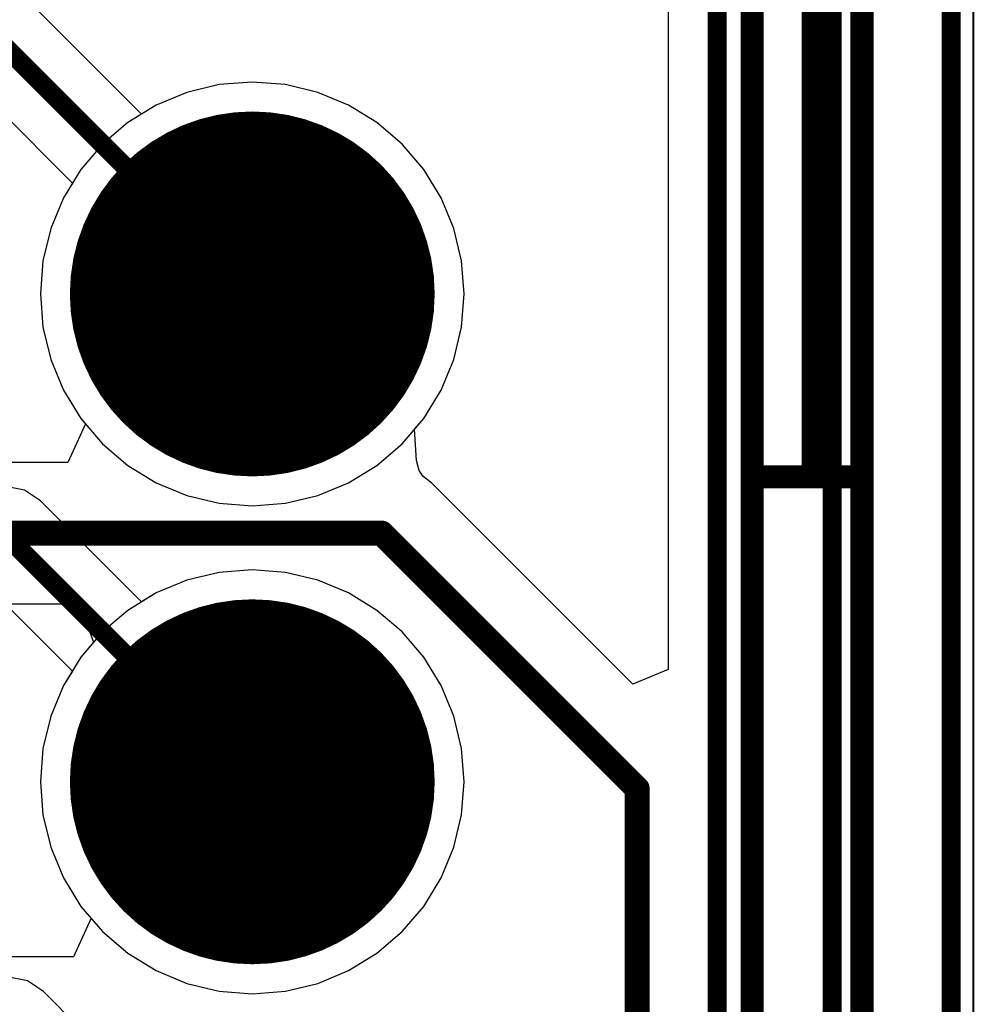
# Model space of a CAD drawing. Header units: millimetres. Extents: x 138 to 555, y 26 to 334.
# Tile 76 of 256: x 344 to 349, y 93 to 98. Entities that reach past the tile are written whole.
import ezdxf

# ---------------------------------------------------------------- set-up
doc = ezdxf.new("R2010")
doc.units = ezdxf.units.MM
for name, color, linetype in [('BottomLayer', 5, 'Continuous'), ('BottomSolder', 6, 'Continuous'), ('DrillDrawing', 1, 'Continuous'), ('Mechanical20', 56, 'Continuous'), ('Mechanical27', 56, 'Continuous'), ('MidLayer1', 16, 'Continuous'), ('MidLayer2', 76, 'Continuous'), ('MidLayer3', 90, 'Continuous'), ('MidLayer4', 156, 'Continuous'), ('MultiLayer', 9, 'Continuous'), ('PadHoleLayer', 156, 'Continuous'), ('TopLayer', 1, 'Continuous'), ('TopOverlay', 2, 'Continuous'), ('TopSolder', 216, 'Continuous')]:
    doc.layers.add(name, color=color, linetype=linetype)

# ---------------------------------------------------------------- blocks, each defined once
blk = doc.blocks.new('CON_SAMTEC_TST_117_01_T_D_519')
at = {"layer": 'BottomLayer', "const_width": 0.9}
for points in [[(-0.45, -1.27, 1), (0.45, -1.27, 1)], [(2.09, -1.27, 1), (2.99, -1.27, 1)]]:
    blk.add_lwpolyline(points, format="xyb", close=True, dxfattribs=at)
at = {"layer": 'BottomSolder', "const_width": 0.95}
for points in [[(-0.475, -1.27, 1), (0.475, -1.27, 1)], [(2.065, -1.27, 1), (3.015, -1.27, 1)]]:
    blk.add_lwpolyline(points, format="xyb", close=True, dxfattribs=at)
at = {"layer": 'Mechanical20', "const_width": 0.01}
blk.add_lwpolyline([(-25.6, -5.025), (25.6, -5.025)], dxfattribs=at)
at = {"layer": 'Mechanical27', "const_width": 0.01}
for points in [[(-1.5875, -3.8735), (1.5875, -3.8735)], [(1.5875, -3.8735), (24.8285, -3.8735)], [(1.5875, -3.8735), (1.5875, -4.445)], [(1.5875, -4.191), (25.146, -4.191)], [(-25.4, -4.445), (25.4, -4.445)]]:
    blk.add_lwpolyline(points, dxfattribs=at)
at = {"layer": 'Mechanical27', "const_width": 0.005}
for points in [[(1.585, -3.8735, 1), (1.59, -3.8735, 1)], [(1.585, -3.8735, 1), (1.59, -3.8735, 1)], [(1.585, -3.8735, 1), (1.59, -3.8735, 1)], [(1.585, -4.191, 1), (1.59, -4.191, 1)], [(1.585, -4.445, 1), (1.59, -4.445, 1)]]:
    blk.add_lwpolyline(points, format="xyb", close=True, dxfattribs=at)
at = {"layer": 'MidLayer1', "const_width": 0.9}
for points in [[(-0.45, -1.27, 1), (0.45, -1.27, 1)], [(2.09, -1.27, 1), (2.99, -1.27, 1)]]:
    blk.add_lwpolyline(points, format="xyb", close=True, dxfattribs=at)
at = {"layer": 'MidLayer2', "const_width": 0.9}
for points in [[(-0.45, -1.27, 1), (0.45, -1.27, 1)], [(2.09, -1.27, 1), (2.99, -1.27, 1)]]:
    blk.add_lwpolyline(points, format="xyb", close=True, dxfattribs=at)
at = {"layer": 'MidLayer3', "const_width": 0.9}
for points in [[(-0.45, -1.27, 1), (0.45, -1.27, 1)], [(2.09, -1.27, 1), (2.99, -1.27, 1)]]:
    blk.add_lwpolyline(points, format="xyb", close=True, dxfattribs=at)
at = {"layer": 'MidLayer4', "const_width": 0.9}
for points in [[(-0.45, -1.27, 1), (0.45, -1.27, 1)], [(2.09, -1.27, 1), (2.99, -1.27, 1)]]:
    blk.add_lwpolyline(points, format="xyb", close=True, dxfattribs=at)
at = {"layer": 'MultiLayer', "const_width": 0.9}
for points in [[(-0.45, -1.27, 1), (0.45, -1.27, 1)], [(2.09, -1.27, 1), (2.99, -1.27, 1)]]:
    blk.add_lwpolyline(points, format="xyb", close=True, dxfattribs=at)
at = {"layer": 'PadHoleLayer', "const_width": 0.55}
for points in [[(-0.275, -1.27, 1), (0.275, -1.27, 1)], [(2.265, -1.27, 1), (2.815, -1.27, 1)]]:
    blk.add_lwpolyline(points, format="xyb", close=True, dxfattribs=at)
at = {"layer": 'TopLayer', "const_width": 0.9}
for points in [[(-0.45, -1.27, 1), (0.45, -1.27, 1)], [(2.09, -1.27, 1), (2.99, -1.27, 1)]]:
    blk.add_lwpolyline(points, format="xyb", close=True, dxfattribs=at)
at = {"layer": 'TopOverlay', "const_width": 0.12}
for points in [[(-1.5875, -3.8735), (1.5875, -3.8735)], [(1.5875, -3.8735), (1.5875, -4.445)], [(1.5875, -3.8735), (24.8285, -3.8735)], [(1.5875, -4.191), (25.146, -4.191)], [(-25.4, -4.445), (25.4, -4.445)]]:
    blk.add_lwpolyline(points, dxfattribs=at)
at = {"layer": 'TopOverlay', "const_width": 0.06}
for points in [[(1.5575, -3.8735, 1), (1.6175, -3.8735, 1)], [(1.5575, -3.8735, 1), (1.6175, -3.8735, 1)], [(1.5575, -3.8735, 1), (1.6175, -3.8735, 1)], [(1.5575, -4.191, 1), (1.6175, -4.191, 1)], [(1.5575, -4.445, 1), (1.6175, -4.445, 1)]]:
    blk.add_lwpolyline(points, format="xyb", close=True, dxfattribs=at)
at = {"layer": 'TopSolder', "const_width": 0.95}
for points in [[(-0.475, -1.27, 1), (0.475, -1.27, 1)], [(2.065, -1.27, 1), (3.015, -1.27, 1)]]:
    blk.add_lwpolyline(points, format="xyb", close=True, dxfattribs=at)

msp = doc.modelspace()

# ---------------------------------------------------------------- linework, layer by layer
at = {"layer": 'BottomLayer'}
for p, q in [((347.6064, 99.4546), (347.6064, 94.5674)), ((345.2678, 97.6122), (345.0995, 97.5718)), ((345.4405, 97.6258), (345.2678, 97.6122)), ((345.6131, 97.6122), (345.4405, 97.6258)), ((345.7814, 97.5718), (345.6131, 97.6122)), ((345.0995, 97.5718), (344.9395, 97.5055)), ((345.9414, 97.5055), (345.7814, 97.5718)), ((344.9395, 97.5055), (344.7919, 97.4151)), ((346.089, 97.4151), (345.9414, 97.5055)), ((344.7919, 97.4151), (344.6602, 97.3026)), ((346.2207, 97.3026), (346.089, 97.4151)), ((344.6602, 97.3026), (344.5478, 97.171)), ((346.3331, 97.171), (346.2207, 97.3026)), ((344.5478, 97.171), (344.4573, 97.0233)), ((346.4236, 97.0233), (346.3331, 97.171)), ((344.4573, 97.0233), (344.3911, 96.8634)), ((346.4899, 96.8634), (346.4236, 97.0233)), ((344.3911, 96.8634), (344.3506, 96.695)), ((346.5303, 96.695), (346.4899, 96.8634)), ((344.3506, 96.695), (344.3371, 96.5224)), ((346.5439, 96.5224), (346.5303, 96.695)), ((344.3371, 96.5224), (344.3506, 96.3498)), ((346.5303, 96.3498), (346.5439, 96.5224)), ((344.3506, 96.3498), (344.3911, 96.1814)), ((346.4899, 96.1814), (346.5303, 96.3498)), ((344.3911, 96.1814), (344.4573, 96.0215)), ((346.4236, 96.0215), (346.4899, 96.1814)), ((344.4573, 96.0215), (344.5478, 95.8738)), ((346.3331, 95.8738), (346.4236, 96.0215)), ((344.5478, 95.8738), (344.5722, 95.8453)), ((346.285, 95.8175), (346.3331, 95.8738)), ((344.5722, 95.8453), (344.48, 95.6453)), ((346.2952, 95.6546), (346.285, 95.8175)), ((344.48, 95.6453), (343.7924, 95.6453)), ((346.3098, 95.6033), (346.2952, 95.6546)), ((346.3297, 95.5722), (346.3098, 95.6033)), ((346.375, 95.5374), (346.3297, 95.5722)), ((347.4216, 94.4909), (346.375, 95.5374)), ((343.7403, 94.909), (344.5274, 94.909)), ((344.5274, 94.909), (344.5495, 94.8847)), ((344.5495, 94.8847), (344.6144, 94.709)), ((344.6144, 94.709), (344.5478, 94.631)), ((344.5478, 94.631), (344.4573, 94.4833)), ((347.6064, 94.5674), (347.4216, 94.4909)), ((344.4573, 94.4833), (344.3911, 94.3234)), ((344.3911, 94.3234), (344.3506, 94.155)), ((344.3506, 94.155), (344.3371, 93.9824)), ((344.3371, 93.9824), (344.3506, 93.8098)), ((344.3506, 93.8098), (344.3911, 93.6414)), ((344.3911, 93.6414), (344.4573, 93.4815)), ((344.4573, 93.4815), (344.5478, 93.3338)), ((344.5478, 93.3338), (344.6007, 93.2718)), ((344.6007, 93.2718), (344.509, 93.0718)), ((344.509, 93.0718), (343.759, 93.0718))]:
    msp.add_line(p, q, dxfattribs=at)
for points, const_width in [([(349.0796, 72.0829), (349.0796, 101.8617)], 0.1), ([(348.4599, 71.4132), (348.4599, 101.7705)], 0.1), ([(347.8613, 72.1487), (347.8613, 99.5602)], 0.1), ([(341.9431, 95.2771), (346.1147, 95.2771)], 0.13), ([(346.1147, 95.2771), (347.445, 93.9468)], 0.13), ([(347.445, 75.667), (347.445, 93.9468)], 0.13)]:
    msp.add_lwpolyline(points, dxfattribs=dict(at, const_width=const_width))
at = {"layer": 'BottomLayer', "const_width": 0.065}
for points in [[(346.0822, 95.2771, 1), (346.1472, 95.2771, 1)], [(346.0822, 95.2771, 1), (346.1472, 95.2771, 1)], [(347.4125, 93.9468, 1), (347.4775, 93.9468, 1)], [(347.4125, 93.9468, 1), (347.4775, 93.9468, 1)]]:
    msp.add_lwpolyline(points, format="xyb", close=True, dxfattribs=at)
at = {"layer": 'DrillDrawing', "const_width": 0.0508}
for points in [[(345.1865, 96.7764), (345.4405, 96.6494)], [(345.1865, 96.7764), (345.3135, 96.5224)], [(345.4405, 96.6494), (345.6945, 96.7764)], [(345.5675, 96.5224), (345.6945, 96.7764)], [(345.2881, 96.6748), (345.4405, 96.5986)], [(345.2881, 96.6748), (345.3643, 96.5224)], [(345.4405, 96.5986), (345.5929, 96.6748)], [(345.5167, 96.5224), (345.5929, 96.6748)], [(345.1865, 96.2684), (345.3135, 96.5224)], [(345.2881, 96.37), (345.3643, 96.5224)], [(345.5167, 96.5224), (345.5929, 96.37)], [(345.5675, 96.5224), (345.6945, 96.2684)], [(345.2881, 96.37), (345.4405, 96.4462)], [(345.4405, 96.4462), (345.5929, 96.37)], [(345.1865, 96.2684), (345.4405, 96.3954)], [(345.4405, 96.3954), (345.6945, 96.2684)], [(345.1865, 94.2364), (345.4405, 94.1094)], [(345.1865, 94.2364), (345.3135, 93.9824)], [(345.4405, 94.1094), (345.6945, 94.2364)], [(345.5675, 93.9824), (345.6945, 94.2364)], [(345.2881, 94.1348), (345.4405, 94.0586)], [(345.2881, 94.1348), (345.3643, 93.9824)], [(345.4405, 94.0586), (345.5929, 94.1348)], [(345.5167, 93.9824), (345.5929, 94.1348)], [(345.1865, 93.7284), (345.3135, 93.9824)], [(345.2881, 93.83), (345.3643, 93.9824)], [(345.5167, 93.9824), (345.5929, 93.83)], [(345.5675, 93.9824), (345.6945, 93.7284)], [(345.2881, 93.83), (345.4405, 93.9062)], [(345.4405, 93.9062), (345.5929, 93.83)], [(345.1865, 93.7284), (345.4405, 93.8554)], [(345.4405, 93.8554), (345.6945, 93.7284)]]:
    msp.add_lwpolyline(points, dxfattribs=at)
at = {"layer": 'DrillDrawing', "const_width": 0.0254}
for points in [[(345.1738, 96.7764, 1), (345.1992, 96.7764, 1)], [(345.1738, 96.7764, 1), (345.1992, 96.7764, 1)], [(345.6818, 96.7764, 1), (345.7072, 96.7764, 1)], [(345.6818, 96.7764, 1), (345.7072, 96.7764, 1)], [(345.2754, 96.6748, 1), (345.3008, 96.6748, 1)], [(345.2754, 96.6748, 1), (345.3008, 96.6748, 1)], [(345.5802, 96.6748, 1), (345.6056, 96.6748, 1)], [(345.5802, 96.6748, 1), (345.6056, 96.6748, 1)], [(345.4278, 96.6494, 1), (345.4532, 96.6494, 1)], [(345.4278, 96.6494, 1), (345.4532, 96.6494, 1)], [(345.4278, 96.5986, 1), (345.4532, 96.5986, 1)], [(345.4278, 96.5986, 1), (345.4532, 96.5986, 1)], [(345.3008, 96.5224, 1), (345.3262, 96.5224, 1)], [(345.3008, 96.5224, 1), (345.3262, 96.5224, 1)], [(345.3516, 96.5224, 1), (345.377, 96.5224, 1)], [(345.3516, 96.5224, 1), (345.377, 96.5224, 1)], [(345.504, 96.5224, 1), (345.5294, 96.5224, 1)], [(345.504, 96.5224, 1), (345.5294, 96.5224, 1)], [(345.5548, 96.5224, 1), (345.5802, 96.5224, 1)], [(345.5548, 96.5224, 1), (345.5802, 96.5224, 1)], [(345.4278, 96.4462, 1), (345.4532, 96.4462, 1)], [(345.4278, 96.4462, 1), (345.4532, 96.4462, 1)], [(345.2754, 96.37, 1), (345.3008, 96.37, 1)], [(345.2754, 96.37, 1), (345.3008, 96.37, 1)], [(345.4278, 96.3954, 1), (345.4532, 96.3954, 1)], [(345.4278, 96.3954, 1), (345.4532, 96.3954, 1)], [(345.5802, 96.37, 1), (345.6056, 96.37, 1)], [(345.5802, 96.37, 1), (345.6056, 96.37, 1)], [(345.1738, 96.2684, 1), (345.1992, 96.2684, 1)], [(345.1738, 96.2684, 1), (345.1992, 96.2684, 1)], [(345.6818, 96.2684, 1), (345.7072, 96.2684, 1)], [(345.6818, 96.2684, 1), (345.7072, 96.2684, 1)], [(345.1738, 94.2364, 1), (345.1992, 94.2364, 1)], [(345.1738, 94.2364, 1), (345.1992, 94.2364, 1)], [(345.6818, 94.2364, 1), (345.7072, 94.2364, 1)], [(345.6818, 94.2364, 1), (345.7072, 94.2364, 1)], [(345.2754, 94.1348, 1), (345.3008, 94.1348, 1)], [(345.2754, 94.1348, 1), (345.3008, 94.1348, 1)], [(345.4278, 94.1094, 1), (345.4532, 94.1094, 1)], [(345.4278, 94.1094, 1), (345.4532, 94.1094, 1)], [(345.5802, 94.1348, 1), (345.6056, 94.1348, 1)], [(345.5802, 94.1348, 1), (345.6056, 94.1348, 1)], [(345.4278, 94.0586, 1), (345.4532, 94.0586, 1)], [(345.4278, 94.0586, 1), (345.4532, 94.0586, 1)], [(345.3008, 93.9824, 1), (345.3262, 93.9824, 1)], [(345.3008, 93.9824, 1), (345.3262, 93.9824, 1)], [(345.3516, 93.9824, 1), (345.377, 93.9824, 1)], [(345.3516, 93.9824, 1), (345.377, 93.9824, 1)], [(345.504, 93.9824, 1), (345.5294, 93.9824, 1)], [(345.504, 93.9824, 1), (345.5294, 93.9824, 1)], [(345.5548, 93.9824, 1), (345.5802, 93.9824, 1)], [(345.5548, 93.9824, 1), (345.5802, 93.9824, 1)], [(345.4278, 93.9062, 1), (345.4532, 93.9062, 1)], [(345.4278, 93.9062, 1), (345.4532, 93.9062, 1)], [(345.4278, 93.8554, 1), (345.4532, 93.8554, 1)], [(345.4278, 93.8554, 1), (345.4532, 93.8554, 1)], [(345.2754, 93.83, 1), (345.3008, 93.83, 1)], [(345.2754, 93.83, 1), (345.3008, 93.83, 1)], [(345.5802, 93.83, 1), (345.6056, 93.83, 1)], [(345.5802, 93.83, 1), (345.6056, 93.83, 1)], [(345.1738, 93.7284, 1), (345.1992, 93.7284, 1)], [(345.1738, 93.7284, 1), (345.1992, 93.7284, 1)], [(345.6818, 93.7284, 1), (345.7072, 93.7284, 1)], [(345.6818, 93.7284, 1), (345.7072, 93.7284, 1)]]:
    msp.add_lwpolyline(points, format="xyb", close=True, dxfattribs=at)
at = {"layer": 'MidLayer1'}
for p, q in [((345.2678, 97.6122), (345.0995, 97.5718)), ((345.4405, 97.6258), (345.2678, 97.6122)), ((345.6131, 97.6122), (345.4405, 97.6258)), ((345.7814, 97.5718), (345.6131, 97.6122)), ((345.0995, 97.5718), (344.9395, 97.5055)), ((345.9414, 97.5055), (345.7814, 97.5718)), ((344.9395, 97.5055), (344.7919, 97.4151)), ((346.089, 97.4151), (345.9414, 97.5055)), ((344.7919, 97.4151), (344.6602, 97.3026)), ((346.2207, 97.3026), (346.089, 97.4151)), ((344.6602, 97.3026), (344.5478, 97.171)), ((346.3331, 97.171), (346.2207, 97.3026)), ((344.5478, 97.171), (344.4573, 97.0233)), ((346.4236, 97.0233), (346.3331, 97.171)), ((344.4573, 97.0233), (344.3911, 96.8634)), ((346.4899, 96.8634), (346.4236, 97.0233)), ((344.3911, 96.8634), (344.3506, 96.695)), ((346.5303, 96.695), (346.4899, 96.8634)), ((344.3506, 96.695), (344.3371, 96.5224)), ((346.5439, 96.5224), (346.5303, 96.695)), ((344.3371, 96.5224), (344.3506, 96.3498)), ((346.5303, 96.3498), (346.5439, 96.5224)), ((344.3506, 96.3498), (344.3911, 96.1814)), ((346.4899, 96.1814), (346.5303, 96.3498)), ((344.3911, 96.1814), (344.4573, 96.0215)), ((346.4236, 96.0215), (346.4899, 96.1814)), ((344.4573, 96.0215), (344.5478, 95.8738)), ((346.3331, 95.8738), (346.4236, 96.0215)), ((344.5478, 95.8738), (344.6602, 95.7422)), ((346.2207, 95.7422), (346.3331, 95.8738)), ((344.6602, 95.7422), (344.7919, 95.6297)), ((346.089, 95.6297), (346.2207, 95.7422)), ((344.7919, 95.6297), (344.9395, 95.5393)), ((345.9414, 95.5393), (346.089, 95.6297)), ((344.9395, 95.5393), (345.0995, 95.473)), ((345.7814, 95.473), (345.9414, 95.5393)), ((345.0995, 95.473), (345.2678, 95.4326)), ((345.6131, 95.4326), (345.7814, 95.473)), ((345.2678, 95.4326), (345.4405, 95.419)), ((345.4405, 95.419), (345.6131, 95.4326)), ((345.2678, 95.0722), (345.0995, 95.0318)), ((345.4405, 95.0858), (345.2678, 95.0722)), ((345.6131, 95.0722), (345.4405, 95.0858)), ((345.7814, 95.0318), (345.6131, 95.0722)), ((345.0995, 95.0318), (344.9395, 94.9655)), ((345.9414, 94.9655), (345.7814, 95.0318)), ((344.9395, 94.9655), (344.7919, 94.8751)), ((346.089, 94.8751), (345.9414, 94.9655)), ((344.7919, 94.8751), (344.6602, 94.7626)), ((346.2207, 94.7626), (346.089, 94.8751)), ((344.6602, 94.7626), (344.5478, 94.631)), ((346.3331, 94.631), (346.2207, 94.7626)), ((344.5478, 94.631), (344.4573, 94.4833)), ((346.4236, 94.4833), (346.3331, 94.631)), ((344.4573, 94.4833), (344.3911, 94.3234)), ((346.4899, 94.3234), (346.4236, 94.4833)), ((344.3911, 94.3234), (344.3506, 94.155)), ((346.5303, 94.155), (346.4899, 94.3234)), ((344.3506, 94.155), (344.3371, 93.9824)), ((346.5439, 93.9824), (346.5303, 94.155)), ((344.3371, 93.9824), (344.3506, 93.8098)), ((346.5303, 93.8098), (346.5439, 93.9824)), ((344.3506, 93.8098), (344.3911, 93.6414)), ((346.4899, 93.6414), (346.5303, 93.8098)), ((344.3911, 93.6414), (344.4573, 93.4815)), ((346.4236, 93.4815), (346.4899, 93.6414)), ((344.4573, 93.4815), (344.5478, 93.3338)), ((346.3331, 93.3338), (346.4236, 93.4815)), ((344.5478, 93.3338), (344.6602, 93.2022)), ((346.2207, 93.2022), (346.3331, 93.3338)), ((344.6602, 93.2022), (344.7919, 93.0897)), ((346.089, 93.0897), (346.2207, 93.2022)), ((344.7919, 93.0897), (344.9395, 92.9993)), ((345.9414, 92.9993), (346.089, 93.0897)), ((344.9395, 92.9993), (345.0995, 92.933)), ((345.7814, 92.933), (345.9414, 92.9993)), ((345.0995, 92.933), (345.2678, 92.8926)), ((345.2678, 92.8926), (345.4405, 92.879)), ((345.4405, 92.879), (345.6131, 92.8926)), ((345.6131, 92.8926), (345.7814, 92.933))]:
    msp.add_line(p, q, dxfattribs=at)
at = {"layer": 'MidLayer2'}
for p, q in [((345.2678, 97.6122), (345.0995, 97.5718)), ((345.4405, 97.6258), (345.2678, 97.6122)), ((345.6131, 97.6122), (345.4405, 97.6258)), ((345.7814, 97.5718), (345.6131, 97.6122)), ((345.0995, 97.5718), (344.9395, 97.5055)), ((345.9414, 97.5055), (345.7814, 97.5718)), ((344.9395, 97.5055), (344.7919, 97.4151)), ((346.089, 97.4151), (345.9414, 97.5055)), ((344.7919, 97.4151), (344.6602, 97.3026)), ((346.2207, 97.3026), (346.089, 97.4151)), ((344.6602, 97.3026), (344.5478, 97.171)), ((346.3331, 97.171), (346.2207, 97.3026)), ((344.5478, 97.171), (344.4573, 97.0233)), ((346.4236, 97.0233), (346.3331, 97.171)), ((344.4573, 97.0233), (344.3911, 96.8634)), ((346.4899, 96.8634), (346.4236, 97.0233)), ((344.3911, 96.8634), (344.3506, 96.695)), ((346.5303, 96.695), (346.4899, 96.8634)), ((344.3506, 96.695), (344.3371, 96.5224)), ((346.5439, 96.5224), (346.5303, 96.695)), ((344.3371, 96.5224), (344.3506, 96.3498)), ((346.5303, 96.3498), (346.5439, 96.5224)), ((344.3506, 96.3498), (344.3911, 96.1814)), ((346.4899, 96.1814), (346.5303, 96.3498)), ((344.3911, 96.1814), (344.4573, 96.0215)), ((346.4236, 96.0215), (346.4899, 96.1814)), ((344.4573, 96.0215), (344.5478, 95.8738)), ((346.3331, 95.8738), (346.4236, 96.0215)), ((344.5478, 95.8738), (344.6602, 95.7422)), ((346.2207, 95.7422), (346.3331, 95.8738)), ((344.6602, 95.7422), (344.7919, 95.6297)), ((346.089, 95.6297), (346.2207, 95.7422)), ((344.7919, 95.6297), (344.9395, 95.5393)), ((345.9414, 95.5393), (346.089, 95.6297)), ((344.9395, 95.5393), (345.0995, 95.473)), ((345.7814, 95.473), (345.9414, 95.5393)), ((345.0995, 95.473), (345.2678, 95.4326)), ((345.6131, 95.4326), (345.7814, 95.473)), ((345.2678, 95.4326), (345.4405, 95.419)), ((345.4405, 95.419), (345.6131, 95.4326)), ((345.2678, 95.0722), (345.0995, 95.0318)), ((345.4405, 95.0858), (345.2678, 95.0722)), ((345.6131, 95.0722), (345.4405, 95.0858)), ((345.7814, 95.0318), (345.6131, 95.0722)), ((345.0995, 95.0318), (344.9395, 94.9655)), ((345.9414, 94.9655), (345.7814, 95.0318)), ((344.9395, 94.9655), (344.7919, 94.8751)), ((346.089, 94.8751), (345.9414, 94.9655)), ((344.7919, 94.8751), (344.6602, 94.7626)), ((346.2207, 94.7626), (346.089, 94.8751)), ((344.6602, 94.7626), (344.5478, 94.631)), ((346.3331, 94.631), (346.2207, 94.7626)), ((344.5478, 94.631), (344.4573, 94.4833)), ((346.4236, 94.4833), (346.3331, 94.631)), ((344.4573, 94.4833), (344.3911, 94.3234)), ((346.4899, 94.3234), (346.4236, 94.4833)), ((344.3911, 94.3234), (344.3506, 94.155)), ((346.5303, 94.155), (346.4899, 94.3234)), ((344.3506, 94.155), (344.3371, 93.9824)), ((346.5439, 93.9824), (346.5303, 94.155)), ((344.3371, 93.9824), (344.3506, 93.8098)), ((346.5303, 93.8098), (346.5439, 93.9824)), ((344.3506, 93.8098), (344.3911, 93.6414)), ((346.4899, 93.6414), (346.5303, 93.8098)), ((344.3911, 93.6414), (344.4573, 93.4815)), ((346.4236, 93.4815), (346.4899, 93.6414)), ((344.4573, 93.4815), (344.5478, 93.3338)), ((346.3331, 93.3338), (346.4236, 93.4815)), ((344.5478, 93.3338), (344.6602, 93.2022)), ((346.2207, 93.2022), (346.3331, 93.3338)), ((344.6602, 93.2022), (344.7919, 93.0897)), ((346.089, 93.0897), (346.2207, 93.2022)), ((344.7919, 93.0897), (344.9395, 92.9993)), ((345.9414, 92.9993), (346.089, 93.0897)), ((344.9395, 92.9993), (345.0995, 92.933)), ((345.7814, 92.933), (345.9414, 92.9993)), ((345.0995, 92.933), (345.2678, 92.8926)), ((345.2678, 92.8926), (345.4405, 92.879)), ((345.4405, 92.879), (345.6131, 92.8926)), ((345.6131, 92.8926), (345.7814, 92.933))]:
    msp.add_line(p, q, dxfattribs=at)
at = {"layer": 'MidLayer3'}
for p, q in [((345.2678, 97.6122), (345.0995, 97.5718)), ((345.4405, 97.6258), (345.2678, 97.6122)), ((345.6131, 97.6122), (345.4405, 97.6258)), ((345.7814, 97.5718), (345.6131, 97.6122)), ((345.0995, 97.5718), (344.9395, 97.5055)), ((345.9414, 97.5055), (345.7814, 97.5718)), ((344.9395, 97.5055), (344.7919, 97.4151)), ((346.089, 97.4151), (345.9414, 97.5055)), ((344.7919, 97.4151), (344.6602, 97.3026)), ((346.2207, 97.3026), (346.089, 97.4151)), ((344.6602, 97.3026), (344.5478, 97.171)), ((346.3331, 97.171), (346.2207, 97.3026)), ((344.5478, 97.171), (344.4573, 97.0233)), ((346.4236, 97.0233), (346.3331, 97.171)), ((344.4573, 97.0233), (344.3911, 96.8634)), ((346.4899, 96.8634), (346.4236, 97.0233)), ((344.3911, 96.8634), (344.3506, 96.695)), ((346.5303, 96.695), (346.4899, 96.8634)), ((344.3506, 96.695), (344.3371, 96.5224)), ((346.5439, 96.5224), (346.5303, 96.695)), ((344.3371, 96.5224), (344.3506, 96.3498)), ((346.5303, 96.3498), (346.5439, 96.5224)), ((344.3506, 96.3498), (344.3911, 96.1814)), ((346.4899, 96.1814), (346.5303, 96.3498)), ((344.3911, 96.1814), (344.4573, 96.0215)), ((346.4236, 96.0215), (346.4899, 96.1814)), ((344.4573, 96.0215), (344.5478, 95.8738)), ((346.3331, 95.8738), (346.4236, 96.0215)), ((344.5478, 95.8738), (344.6602, 95.7422)), ((346.2207, 95.7422), (346.3331, 95.8738)), ((344.6602, 95.7422), (344.7919, 95.6297)), ((346.089, 95.6297), (346.2207, 95.7422)), ((344.7919, 95.6297), (344.9395, 95.5393)), ((345.9414, 95.5393), (346.089, 95.6297)), ((344.9395, 95.5393), (345.0995, 95.473)), ((345.7814, 95.473), (345.9414, 95.5393)), ((345.0995, 95.473), (345.2678, 95.4326)), ((345.6131, 95.4326), (345.7814, 95.473)), ((345.2678, 95.4326), (345.4405, 95.419)), ((345.4405, 95.419), (345.6131, 95.4326)), ((345.2678, 95.0722), (345.0995, 95.0318)), ((345.4405, 95.0858), (345.2678, 95.0722)), ((345.6131, 95.0722), (345.4405, 95.0858)), ((345.7814, 95.0318), (345.6131, 95.0722)), ((345.0995, 95.0318), (344.9395, 94.9655)), ((345.9414, 94.9655), (345.7814, 95.0318)), ((344.9395, 94.9655), (344.7919, 94.8751)), ((346.089, 94.8751), (345.9414, 94.9655)), ((344.7919, 94.8751), (344.6602, 94.7626)), ((346.2207, 94.7626), (346.089, 94.8751)), ((344.6602, 94.7626), (344.5478, 94.631)), ((346.3331, 94.631), (346.2207, 94.7626)), ((344.5478, 94.631), (344.4573, 94.4833)), ((346.4236, 94.4833), (346.3331, 94.631)), ((344.4573, 94.4833), (344.3911, 94.3234)), ((346.4899, 94.3234), (346.4236, 94.4833)), ((344.3911, 94.3234), (344.3506, 94.155)), ((346.5303, 94.155), (346.4899, 94.3234)), ((344.3506, 94.155), (344.3371, 93.9824)), ((346.5439, 93.9824), (346.5303, 94.155)), ((344.3371, 93.9824), (344.3506, 93.8098)), ((346.5303, 93.8098), (346.5439, 93.9824)), ((344.3506, 93.8098), (344.3911, 93.6414)), ((346.4899, 93.6414), (346.5303, 93.8098)), ((344.3911, 93.6414), (344.4573, 93.4815)), ((346.4236, 93.4815), (346.4899, 93.6414)), ((344.4573, 93.4815), (344.5478, 93.3338)), ((346.3331, 93.3338), (346.4236, 93.4815)), ((344.5478, 93.3338), (344.6602, 93.2022)), ((346.2207, 93.2022), (346.3331, 93.3338)), ((344.6602, 93.2022), (344.7919, 93.0897)), ((346.089, 93.0897), (346.2207, 93.2022)), ((344.7919, 93.0897), (344.9395, 92.9993)), ((345.9414, 92.9993), (346.089, 93.0897)), ((344.9395, 92.9993), (345.0995, 92.933)), ((345.7814, 92.933), (345.9414, 92.9993)), ((345.0995, 92.933), (345.2678, 92.8926)), ((345.2678, 92.8926), (345.4405, 92.879)), ((345.4405, 92.879), (345.6131, 92.8926)), ((345.6131, 92.8926), (345.7814, 92.933))]:
    msp.add_line(p, q, dxfattribs=at)
at = {"layer": 'MidLayer4'}
for p, q in [((345.2678, 97.6122), (345.0995, 97.5718)), ((345.4405, 97.6258), (345.2678, 97.6122)), ((345.6131, 97.6122), (345.4405, 97.6258)), ((345.7814, 97.5718), (345.6131, 97.6122)), ((345.0995, 97.5718), (344.9395, 97.5055)), ((345.9414, 97.5055), (345.7814, 97.5718)), ((344.9395, 97.5055), (344.7919, 97.4151)), ((346.089, 97.4151), (345.9414, 97.5055)), ((344.7919, 97.4151), (344.6602, 97.3026)), ((346.2207, 97.3026), (346.089, 97.4151)), ((344.6602, 97.3026), (344.5478, 97.171)), ((346.3331, 97.171), (346.2207, 97.3026)), ((344.5478, 97.171), (344.4573, 97.0233)), ((346.4236, 97.0233), (346.3331, 97.171)), ((344.4573, 97.0233), (344.3911, 96.8634)), ((346.4899, 96.8634), (346.4236, 97.0233)), ((344.3911, 96.8634), (344.3506, 96.695)), ((346.5303, 96.695), (346.4899, 96.8634)), ((344.3506, 96.695), (344.3371, 96.5224)), ((346.5439, 96.5224), (346.5303, 96.695)), ((344.3371, 96.5224), (344.3506, 96.3498)), ((346.5303, 96.3498), (346.5439, 96.5224)), ((344.3506, 96.3498), (344.3911, 96.1814)), ((346.4899, 96.1814), (346.5303, 96.3498)), ((344.3911, 96.1814), (344.4573, 96.0215)), ((346.4236, 96.0215), (346.4899, 96.1814)), ((344.4573, 96.0215), (344.5478, 95.8738)), ((346.3331, 95.8738), (346.4236, 96.0215)), ((344.5478, 95.8738), (344.6602, 95.7422)), ((346.2207, 95.7422), (346.3331, 95.8738)), ((344.6602, 95.7422), (344.7919, 95.6297)), ((346.089, 95.6297), (346.2207, 95.7422)), ((344.7919, 95.6297), (344.9395, 95.5393)), ((345.9414, 95.5393), (346.089, 95.6297)), ((344.9395, 95.5393), (345.0995, 95.473)), ((345.7814, 95.473), (345.9414, 95.5393)), ((345.0995, 95.473), (345.2678, 95.4326)), ((345.6131, 95.4326), (345.7814, 95.473)), ((345.2678, 95.4326), (345.4405, 95.419)), ((345.4405, 95.419), (345.6131, 95.4326)), ((345.2678, 95.0722), (345.0995, 95.0318)), ((345.4405, 95.0858), (345.2678, 95.0722)), ((345.6131, 95.0722), (345.4405, 95.0858)), ((345.7814, 95.0318), (345.6131, 95.0722)), ((345.0995, 95.0318), (344.9395, 94.9655)), ((345.9414, 94.9655), (345.7814, 95.0318)), ((344.9395, 94.9655), (344.7919, 94.8751)), ((346.089, 94.8751), (345.9414, 94.9655)), ((344.7919, 94.8751), (344.6602, 94.7626)), ((346.2207, 94.7626), (346.089, 94.8751)), ((344.6602, 94.7626), (344.5478, 94.631)), ((346.3331, 94.631), (346.2207, 94.7626)), ((344.5478, 94.631), (344.4573, 94.4833)), ((346.4236, 94.4833), (346.3331, 94.631)), ((344.4573, 94.4833), (344.3911, 94.3234)), ((346.4899, 94.3234), (346.4236, 94.4833)), ((344.3911, 94.3234), (344.3506, 94.155)), ((346.5303, 94.155), (346.4899, 94.3234)), ((344.3506, 94.155), (344.3371, 93.9824)), ((346.5439, 93.9824), (346.5303, 94.155)), ((344.3371, 93.9824), (344.3506, 93.8098)), ((346.5303, 93.8098), (346.5439, 93.9824)), ((344.3506, 93.8098), (344.3911, 93.6414)), ((346.4899, 93.6414), (346.5303, 93.8098)), ((344.3911, 93.6414), (344.4573, 93.4815)), ((346.4236, 93.4815), (346.4899, 93.6414)), ((344.4573, 93.4815), (344.5478, 93.3338)), ((346.3331, 93.3338), (346.4236, 93.4815)), ((344.5478, 93.3338), (344.6602, 93.2022)), ((346.2207, 93.2022), (346.3331, 93.3338)), ((344.6602, 93.2022), (344.7919, 93.0897)), ((346.089, 93.0897), (346.2207, 93.2022)), ((344.7919, 93.0897), (344.9395, 92.9993)), ((345.9414, 92.9993), (346.089, 93.0897)), ((344.9395, 92.9993), (345.0995, 92.933)), ((345.7814, 92.933), (345.9414, 92.9993)), ((345.0995, 92.933), (345.2678, 92.8926)), ((345.2678, 92.8926), (345.4405, 92.879)), ((345.4405, 92.879), (345.6131, 92.8926)), ((345.6131, 92.8926), (345.7814, 92.933))]:
    msp.add_line(p, q, dxfattribs=at)
at = {"layer": 'TopLayer'}
for p, q in [((344.864, 97.4593), (344.2514, 98.0719)), ((343.9656, 97.6368), (344.5036, 97.0988)), ((345.2678, 97.6122), (345.0995, 97.5718)), ((345.4405, 97.6258), (345.2678, 97.6122)), ((345.6131, 97.6122), (345.4405, 97.6258)), ((345.7814, 97.5718), (345.6131, 97.6122)), ((345.0995, 97.5718), (344.9395, 97.5055)), ((345.9414, 97.5055), (345.7814, 97.5718)), ((344.9395, 97.5055), (344.864, 97.4593)), ((346.089, 97.4151), (345.9414, 97.5055)), ((346.2207, 97.3026), (346.089, 97.4151)), ((346.3331, 97.171), (346.2207, 97.3026)), ((346.4236, 97.0233), (346.3331, 97.171)), ((344.5036, 97.0988), (344.4573, 97.0233)), ((344.4573, 97.0233), (344.3911, 96.8634)), ((346.4899, 96.8634), (346.4236, 97.0233)), ((344.3911, 96.8634), (344.3506, 96.695)), ((346.5303, 96.695), (346.4899, 96.8634)), ((344.3506, 96.695), (344.3371, 96.5224)), ((346.5439, 96.5224), (346.5303, 96.695)), ((344.3371, 96.5224), (344.3506, 96.3498)), ((346.5303, 96.3498), (346.5439, 96.5224)), ((344.3506, 96.3498), (344.3911, 96.1814)), ((346.4899, 96.1814), (346.5303, 96.3498)), ((344.3911, 96.1814), (344.4573, 96.0215)), ((346.4236, 96.0215), (346.4899, 96.1814)), ((344.4573, 96.0215), (344.5478, 95.8738)), ((346.3331, 95.8738), (346.4236, 96.0215)), ((344.5478, 95.8738), (344.6602, 95.7422)), ((346.2207, 95.7422), (346.3331, 95.8738)), ((344.6602, 95.7422), (344.7919, 95.6297)), ((346.089, 95.6297), (346.2207, 95.7422)), ((344.7919, 95.6297), (344.9395, 95.5393)), ((345.9414, 95.5393), (346.089, 95.6297)), ((344.2546, 95.5013), (344.1571, 95.5207)), ((344.9395, 95.5393), (345.0995, 95.473)), ((345.7814, 95.473), (345.9414, 95.5393)), ((344.3373, 95.446), (344.2546, 95.5013)), ((345.0995, 95.473), (345.2678, 95.4326)), ((345.6131, 95.4326), (345.7814, 95.473)), ((344.864, 94.9193), (344.3373, 95.446)), ((345.2678, 95.4326), (345.4405, 95.419)), ((345.4405, 95.419), (345.6131, 95.4326)), ((345.2678, 95.0722), (345.0995, 95.0318)), ((345.4405, 95.0858), (345.2678, 95.0722)), ((345.6131, 95.0722), (345.4405, 95.0858)), ((345.7814, 95.0318), (345.6131, 95.0722)), ((344.0515, 95.0109), (344.5036, 94.5588)), ((345.0995, 95.0318), (344.9395, 94.9655)), ((345.9414, 94.9655), (345.7814, 95.0318)), ((344.9395, 94.9655), (344.864, 94.9193)), ((346.089, 94.8751), (345.9414, 94.9655)), ((346.2207, 94.7626), (346.089, 94.8751)), ((346.3331, 94.631), (346.2207, 94.7626)), ((346.4236, 94.4833), (346.3331, 94.631)), ((344.5036, 94.5588), (344.4573, 94.4833)), ((344.4573, 94.4833), (344.3911, 94.3234)), ((346.4899, 94.3234), (346.4236, 94.4833)), ((344.3911, 94.3234), (344.3506, 94.155)), ((346.5303, 94.155), (346.4899, 94.3234)), ((344.3506, 94.155), (344.3371, 93.9824)), ((346.5439, 93.9824), (346.5303, 94.155)), ((344.3371, 93.9824), (344.3506, 93.8098)), ((346.5303, 93.8098), (346.5439, 93.9824)), ((344.3506, 93.8098), (344.3911, 93.6414)), ((346.4899, 93.6414), (346.5303, 93.8098)), ((344.3911, 93.6414), (344.4573, 93.4815)), ((346.4236, 93.4815), (346.4899, 93.6414)), ((344.4573, 93.4815), (344.5478, 93.3338)), ((346.3331, 93.3338), (346.4236, 93.4815)), ((344.5478, 93.3338), (344.6602, 93.2022)), ((346.2207, 93.2022), (346.3331, 93.3338)), ((344.6602, 93.2022), (344.7919, 93.0897)), ((346.089, 93.0897), (346.2207, 93.2022)), ((344.7919, 93.0897), (344.9395, 92.9993)), ((345.9414, 92.9993), (346.089, 93.0897)), ((344.9395, 92.9993), (345.0995, 92.933)), ((345.7814, 92.933), (345.9414, 92.9993)), ((344.2703, 92.9456), (344.1728, 92.965)), ((344.353, 92.8903), (344.2703, 92.9456)), ((345.0995, 92.933), (345.2678, 92.8926)), ((345.2678, 92.8926), (345.4405, 92.879)), ((345.4405, 92.879), (345.6131, 92.8926)), ((345.6131, 92.8926), (345.7814, 92.933)), ((344.864, 92.3793), (344.353, 92.8903))]:
    msp.add_line(p, q, dxfattribs=at)
at = {"layer": 'TopLayer', "const_width": 0.1}
for points in [[(344.0712, 97.8917), (345.4405, 96.5224)], [(344.1571, 95.2658), (345.4405, 93.9824)]]:
    msp.add_lwpolyline(points, dxfattribs=at)
at = {"layer": 'TopLayer', "const_width": 0.05}
for points in [[(345.4155, 96.5224, 1), (345.4655, 96.5224, 1)], [(345.4155, 93.9824, 1), (345.4655, 93.9824, 1)]]:
    msp.add_lwpolyline(points, format="xyb", close=True, dxfattribs=at)

# ---------------------------------------------------------------- block references
at = {"rotation": 90}
msp.add_blockref('CON_SAMTEC_TST_117_01_T_D_519', (344.1705, 93.9824), dxfattribs=at)

doc.saveas('drawing.dxf')
